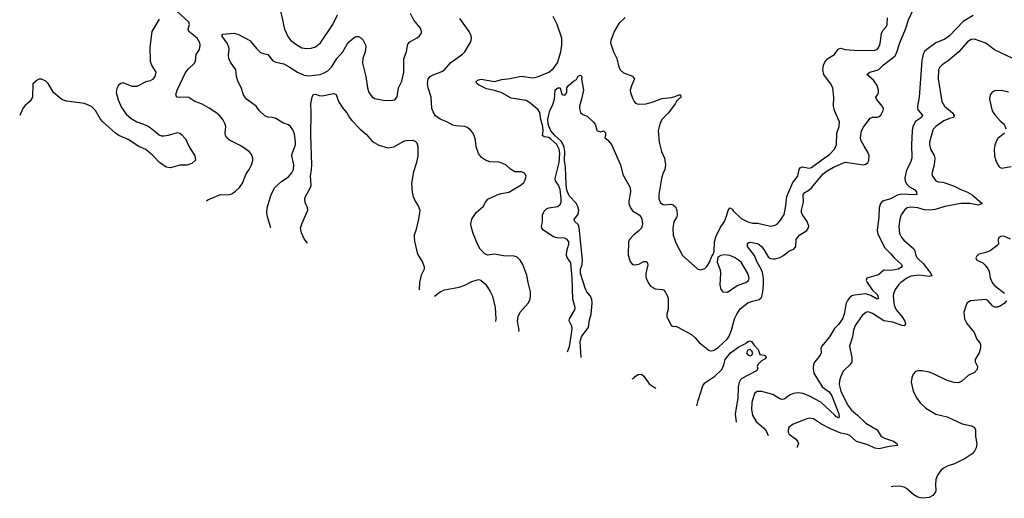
# Model space of a CAD drawing. Header units: inches. Extents: x 2134017 to 2292458, y 756222 to 916513.
# Tile 52 of 256: x 2134197 to 2142894, y 823724 to 827953. Entities that reach past the tile are written whole.
import ezdxf

# ---------------------------------------------------------------- set-up
doc = ezdxf.new("R2010")
doc.units = ezdxf.units.IN
doc.header["$MEASUREMENT"] = 0
doc.layers.add('C1832', color=7, linetype='Continuous')
doc.layers.add('C1842', color=7, linetype='Continuous')

msp = doc.modelspace()

# ---------------------------------------------------------------- linework, layer by layer
at = {"layer": 'C1832', "color": 5}
for points, elevation in [([(2135847.7, 826351.9), (2135858.4, 826361.6), (2135970, 826408.4), (2136034.6, 826405.4), (2136070, 826416), (2136102.8, 826437.2), (2136136.9, 826470), (2136164.2, 826510), (2136196.9, 826590), (2136224.7, 826630), (2136244.7, 826670), (2136256.2, 826710), (2136256.2, 826730), (2136243.3, 826763.3), (2136226, 826786), (2136150, 826838.7), (2136050, 826888.2), (2136026.3, 826910), (2136015.4, 826930), (2136011.1, 826950), (2136016.4, 827010), (2136011.2, 827030), (2135991.1, 827070), (2135959.7, 827110), (2135930, 827134.5), (2135870, 827172.2), (2135807.4, 827207.4), (2135743.7, 827230), (2135690, 827265.6), (2135669.7, 827269.7), (2135605.3, 827265.3), (2135588.2, 827268.2), (2135580.1, 827280.1), (2135577, 827290), (2135588.4, 827330), (2135658.3, 827481.7), (2135684.1, 827515.9), (2135741.7, 827570), (2135750.9, 827590), (2135755.4, 827644.6), (2135786, 827690), (2135792, 827728), (2135788.4, 827750), (2135764.4, 827790), (2135689.7, 827850), (2135684.4, 827870), (2135696.8, 827910), (2135690.9, 827930), (2135550, 828060.5)], 460), ([(2136487.5, 828087.5), (2136535.6, 827870), (2136564.7, 827804.7), (2136590.4, 827770), (2136644.4, 827730), (2136690, 827704.9), (2136730, 827697.4), (2136770, 827701.7), (2136810, 827713.4), (2136853.7, 827750), (2136962.7, 827910), (2137004.1, 827995.9)], 460), ([(2135430, 827958.8), (2135363.6, 827850), (2135345.6, 827710), (2135350, 827588), (2135364.4, 827544.4), (2135399.5, 827490), (2135390, 827451), (2135370, 827424.9), (2135350, 827413.4), (2135310, 827405.5), (2135230, 827364.4), (2135190, 827362.4), (2135110, 827395.5), (2135090, 827390.6), (2135070, 827374), (2135054.5, 827345.5), (2135049.7, 827310), (2135065.2, 827245.2), (2135097, 827177), (2135137.6, 827117.6), (2135181, 827081), (2135230, 827051.8), (2135290, 827031.6), (2135331.1, 827011.1), (2135363.7, 826990), (2135430, 826934.5), (2135450, 826927), (2135470, 826926.6), (2135510, 826932.3), (2135590, 826955.1), (2135610, 826949.3), (2135630, 826936), (2135661, 826901), (2135694, 826830), (2135743.7, 826750), (2135749, 826711), (2135717.5, 826682.5), (2135671.7, 826668.3), (2135610, 826666.7), (2135530, 826645.3), (2135490, 826650.4), (2135430.3, 826690.3), (2135373.6, 826753.6), (2135310, 826806.7), (2135250, 826833.7), (2135154.1, 826894.1), (2135071, 826930), (2135042, 826950), (2134930, 827050.4), (2134910, 827075.5), (2134865.3, 827150), (2134830, 827185.3), (2134770, 827211.3), (2134610, 827233.1), (2134570, 827247.2), (2134496.3, 827310), (2134447.7, 827390), (2134426.8, 827410), (2134390, 827427.3), (2134370, 827426.8), (2134350, 827418.8), (2134312.5, 827387.5), (2134309.6, 827270), (2134290, 827234.8), (2134244.2, 827195.8), (2134226.5, 827173.5), (2134196.6, 827106.5)], 480), ([(2136416.4, 826114.3), (2136384.7, 826210), (2136379.7, 826250), (2136383, 826290), (2136418.9, 826410), (2136450.7, 826469.3), (2136512.8, 826527.2), (2136570, 826565.3), (2136600.9, 826599.1), (2136616.1, 826630), (2136618, 826670), (2136601.5, 826750), (2136603.5, 826770), (2136631.6, 826848.4), (2136633.1, 826870), (2136623.6, 826943.6), (2136610, 826980.9), (2136590, 827009.5), (2136570, 827023), (2136521.4, 827041.4), (2136460.1, 827080.1), (2136430, 827089.5), (2136390, 827093.2), (2136363.2, 827103.2), (2136312.3, 827150), (2136286.6, 827190), (2136201.6, 827250), (2136190, 827262.9), (2136174, 827290), (2136152.9, 827352.9), (2136124.2, 827410), (2136111.8, 827450), (2136105.1, 827510), (2136058.5, 827578.5), (2136043.5, 827610), (2136040.4, 827639.6), (2136046, 827690), (2136043.5, 827710), (2136030, 827744.5), (2135982.7, 827810), (2135990, 827824.7), (2136090, 827834.6), (2136130, 827823.7), (2136230, 827768.7), (2136290, 827695.6), (2136323.9, 827663.9), (2136350, 827653.4), (2136390, 827646.7), (2136434, 827590), (2136458.5, 827578.5), (2136530, 827563.6), (2136577.9, 827537.9), (2136650, 827488.8), (2136710, 827463.2), (2136750, 827456.3), (2136850, 827470.2), (2136879.8, 827480.2), (2136918.3, 827501.7), (2136950, 827534), (2136998, 827610), (2137049.8, 827670), (2137090, 827736.4), (2137110, 827759.3), (2137150, 827795.5), (2137170, 827804.9), (2137190, 827803.8), (2137210, 827793.4), (2137230, 827772.4), (2137250, 827730.8), (2137253.7, 827713.7), (2137248.8, 827670), (2137229, 827610), (2137226.3, 827570), (2137254.9, 827450), (2137270.3, 827350), (2137282, 827310), (2137310, 827270.5), (2137330, 827258.4), (2137410, 827241.3), (2137470, 827238), (2137510, 827245.5), (2137530, 827271.3), (2137541.6, 827350), (2137571.3, 827410), (2137590.9, 827489.1), (2137591.4, 827608.6), (2137612.9, 827672.9), (2137624.1, 827735.9), (2137642, 827758), (2137708.3, 827791.7), (2137729.4, 827810), (2137746.6, 827833.4), (2137747, 827850), (2137738.6, 827878.6), (2137679.1, 827950), (2137648.4, 828008.4)], 440), ([(2138607.2, 825199), (2138608.2, 825210), (2138594.7, 825290), (2138598.7, 825330), (2138616.8, 825370), (2138689.7, 825450), (2138701.3, 825470), (2138710, 825502), (2138708.4, 825550), (2138687.2, 825630), (2138677, 825697), (2138641.6, 825790), (2138617, 825830), (2138590, 825856.2), (2138564.7, 825864.7), (2138470, 825867.8), (2138390, 825883), (2138330, 825873.6), (2138305.9, 825885.9), (2138264.5, 825924.5), (2138243.1, 825963.1), (2138203.5, 826063.5), (2138184.6, 826124.6), (2138182, 826150), (2138189.8, 826190.2), (2138204.4, 826215.6), (2138230, 826250.4), (2138290, 826304), (2138310, 826340.7), (2138332.7, 826367.3), (2138414.5, 826405.5), (2138450, 826417), (2138519, 826430), (2138627.2, 826492.8), (2138650, 826515.5), (2138662.9, 826537.1), (2138669.7, 826569.6), (2138665.3, 826585.3), (2138655.9, 826595.9), (2138630, 826608), (2138570, 826609.6), (2138532.9, 826632.9), (2138489.7, 826669.7), (2138450, 826689.6), (2138430, 826694.7), (2138350, 826698.7), (2138311.3, 826711.3), (2138276.3, 826736.3), (2138251, 826771), (2138228.3, 826830), (2138222, 826890), (2138211.2, 826930), (2138197.8, 826957.8), (2138179.5, 826979.5), (2138150, 827000.5), (2138128.5, 827008.4), (2138050, 827014), (2138022.6, 827022.6), (2137970, 827051.5), (2137910, 827075.1), (2137870, 827102.9), (2137850, 827138), (2137838.5, 827170), (2137830.8, 827270), (2137806.2, 827350), (2137800.4, 827390), (2137806, 827430), (2137822, 827450), (2137850, 827465.7), (2137925.3, 827494.7), (2137949.8, 827510.3), (2138005.4, 827574.6), (2138107.3, 827650), (2138127.8, 827670), (2138176.9, 827750), (2138185.6, 827770), (2138187.8, 827790), (2138186, 827810), (2138167.8, 827850), (2138084.5, 827964.5)], 420), ([(2139036.3, 825019.8), (2139053.9, 825066.1), (2139075, 825195), (2139076, 825230), (2139071.8, 825250), (2139051.3, 825291.3), (2139054.7, 825310), (2139101.7, 825390), (2139103.1, 825410), (2139083, 825483), (2139077.8, 825670), (2139064.6, 825804.6), (2139031.8, 825851.8), (2139026.2, 825870), (2139028.7, 825910), (2139046.6, 825970), (2139046.6, 825990), (2139032.4, 826012.4), (2139010, 826022.8), (2138944.9, 826024.9), (2138913.5, 826033.5), (2138826.3, 826090), (2138809.6, 826110), (2138807.3, 826130), (2138816.1, 826163.9), (2138814.3, 826230), (2138830, 826262.4), (2138850, 826280.9), (2138870, 826291.4), (2138950, 826304), (2138970, 826319.5), (2138979, 826341), (2138980.7, 826370), (2138970, 826453.7), (2138956.8, 826490), (2138929.4, 826530), (2138927.2, 826550), (2138961.1, 826690), (2138967.8, 826770), (2138963.6, 826810), (2138941.6, 826850), (2138890, 826898.2), (2138870, 826912.7), (2138830, 826918.9), (2138815.2, 826930), (2138819.8, 826970), (2138816.9, 827010), (2138799.2, 827070), (2138790, 827132), (2138776.3, 827156.3), (2138713.2, 827213.2), (2138670, 827238), (2138538.6, 827258.6), (2138449.7, 827310), (2138390, 827327.7), (2138321.3, 827341.3), (2138250, 827377.3), (2138236.2, 827390), (2138229.8, 827410), (2138250, 827422.3), (2138273.6, 827426.4), (2138390, 827408.4), (2138454.5, 827425.5), (2138530, 827433.8), (2138627.1, 827452.9), (2138730, 827439.8), (2138770, 827447.6), (2138870, 827488.3), (2138910, 827519.1), (2138948.1, 827571.9), (2138978, 827670), (2138986.3, 827730), (2138986, 827790), (2138943.1, 827910), (2138910, 827982.9)], 380), ([(2139546, 827974), (2139490, 827920.9), (2139449, 827850), (2139419.6, 827770), (2139416.9, 827750), (2139420.3, 827730), (2139441.1, 827670), (2139470.2, 827610.2), (2139485.8, 827545.8), (2139502, 827510), (2139530, 827482.6), (2139610, 827454), (2139628, 827430), (2139600.4, 827370), (2139590.4, 827330), (2139592.2, 827310), (2139610, 827258.8), (2139624.9, 827230), (2139636.9, 827216.9), (2139650, 827208.7), (2139670, 827205.7), (2139730, 827209.2), (2139793.1, 827226.9), (2139870, 827256.2), (2139953.9, 827266.1), (2139985.9, 827274.1), (2140000, 827280.3)], 380), ([(2139157.5, 824969.1), (2139157.5, 824970), (2139147.8, 825110), (2139158.5, 825150), (2139169.9, 825170), (2139219.5, 825230), (2139225.2, 825250), (2139226.6, 825290), (2139244.9, 825350), (2139254.7, 825450), (2139250, 825481.3), (2139238.5, 825510), (2139207.5, 825547.5), (2139193.7, 825573.7), (2139150.8, 825710), (2139151.1, 825748.9), (2139164.1, 825790), (2139168, 825830), (2139137.5, 826117.5), (2139130, 826143.1), (2139100.5, 826170), (2139094, 826190), (2139126, 826230), (2139134, 826250), (2139135.2, 826270), (2139124.5, 826310), (2139111, 826331), (2139050, 826396), (2139030, 826446.6), (2139023.2, 826496.8), (2139017.4, 826650), (2139009.4, 826709.4), (2139012.1, 826790), (2139005.2, 826825.2), (2138995.8, 826855.8), (2138981.2, 826881.2), (2138930, 826924.5), (2138888.7, 826970), (2138870, 827011.8), (2138865.8, 827034.2), (2138862, 827070), (2138879.3, 827150), (2138903.5, 827196.5), (2138920.5, 827250), (2138927.6, 827332.4), (2138950, 827350.7), (2138970, 827352), (2138982.5, 827302.5), (2138990, 827291.3), (2139012.7, 827287.3), (2139029, 827310), (2139028.7, 827350), (2139042, 827370), (2139090, 827411.3), (2139114.6, 827425.4), (2139130, 827454), (2139150, 827462), (2139162, 827450), (2139158, 827430), (2139176.3, 827330), (2139160.5, 827250), (2139140.7, 827190), (2139140.7, 827170), (2139150, 827132), (2139170, 827114.8), (2139210, 827101), (2139266.6, 827046.6), (2139279.1, 827030), (2139296, 826976), (2139302, 826970), (2139330, 826961), (2139354, 826970), (2139370, 826954), (2139371.1, 826931.1), (2139364.7, 826910), (2139390, 826890.8), (2139423.8, 826850), (2139504.4, 826670), (2139525.5, 826585.5), (2139590.3, 826470.3), (2139591.8, 826431.8), (2139578, 826350), (2139578.6, 826330), (2139592.7, 826290), (2139610, 826265.4), (2139670, 826227.6), (2139683.9, 826210), (2139692.1, 826190), (2139697.1, 826150), (2139688.8, 826110), (2139670.2, 826090), (2139618.1, 826050), (2139583.9, 826010), (2139576.1, 825990), (2139572.8, 825872.8), (2139590, 825817.1), (2139610, 825791.7), (2139630, 825786.7), (2139665.8, 825794.2), (2139710, 825815.8), (2139730, 825818), (2139740.7, 825810), (2139746, 825786), (2139727.7, 825710), (2139727.6, 825690), (2139730.4, 825670), (2139750, 825626), (2139770, 825598.8), (2139799.9, 825579.9), (2139810, 825575.5), (2139870.6, 825570.6), (2139890, 825562.8), (2139916.9, 825516.9), (2139923.7, 825490), (2139925.1, 825394.9), (2139913.4, 825350), (2139914, 825330), (2139951.3, 825251.3), (2139970, 825242), (2139990, 825244.7), (2140000, 825241.3)], 360), ([(2136739.3, 825979.4), (2136710, 826018.4), (2136685.4, 826070), (2136677.4, 826110), (2136688, 826150), (2136742.4, 826270), (2136738.7, 826290), (2136718.5, 826338.5), (2136716, 826370), (2136720.4, 826390), (2136765.3, 826470), (2136770.7, 826490), (2136764.5, 826570), (2136775.2, 826630), (2136777, 826670), (2136768.7, 826930), (2136772.2, 827132.2), (2136768.3, 827210), (2136779.7, 827270), (2136790, 827292), (2136810, 827294.3), (2136842.6, 827282.6), (2136870, 827281.2), (2136970, 827301.3), (2136992.9, 827292.9), (2137011.8, 827230), (2137050, 827172.7), (2137086.7, 827130), (2137108.7, 827090), (2137130, 827063.8), (2137205.4, 826985.4), (2137259.3, 826939.3), (2137305.3, 826885.3), (2137327.9, 826867.9), (2137370, 826845.3), (2137450, 826822), (2137501.2, 826830), (2137590, 826879.5), (2137610, 826886.4), (2137670, 826887.7), (2137690, 826878.8), (2137703.8, 826863.8), (2137713.7, 826833.7), (2137714.6, 826750), (2137700.9, 826690), (2137674.3, 826610), (2137656.9, 826510), (2137663.6, 826430), (2137671.7, 826391.7), (2137690, 826350.8), (2137717.3, 826310), (2137730.8, 826270), (2137719.1, 826190), (2137696.4, 826090), (2137682.6, 826050), (2137680.3, 826030), (2137684.9, 825995.1), (2137710, 825880.7), (2137755.5, 825810), (2137770.4, 825770), (2137770, 825748.7), (2137744.4, 825695.6), (2137727.2, 825630), (2137725.3, 825570), (2137725.7, 825567.3)], 420), ([(2140000, 827233.5), (2139986.9, 827210), (2139928.5, 827131.5), (2139868.9, 827070), (2139851.5, 827030), (2139838, 826970), (2139844.2, 826870), (2139866.9, 826790), (2139892.9, 826730), (2139902, 826670), (2139896.5, 826630), (2139878.3, 826590), (2139866.5, 826550), (2139843, 826410), (2139844, 826370), (2139856, 826336), (2139879.8, 826319.8), (2139890, 826316), (2139950, 826322.8), (2139970, 826317.3), (2139990, 826301), (2140000, 826277.2)], 380), ([(2140000, 826206.9), (2139976.5, 826170), (2139966.7, 826110), (2139968.9, 826050), (2139990, 825990.8), (2140000, 825970.8)], 380), ([(2137861.2, 825510.7), (2137910, 825548.7), (2137950, 825567), (2138079, 825590), (2138130, 825608.8), (2138190, 825639.5), (2138230, 825652.7), (2138250, 825656.4), (2138270, 825650.4), (2138314.4, 825614.4), (2138353.1, 825553.1), (2138372.4, 825510), (2138395.8, 825410), (2138401.7, 825310), (2138401, 825285.2)], 420), ([(2139608.4, 824780.7), (2139626, 824790), (2139636.4, 824803.6), (2139660.4, 824819.6), (2139690, 824822), (2139710, 824804.7), (2139757.1, 824737.1), (2139810, 824702), (2139816.3, 824693.9)], 340)]:
    msp.add_lwpolyline(points, dxfattribs=dict(at, elevation=elevation))
at = {"layer": 'C1842', "color": 5}
for points, elevation in [([(2140000, 825241.3), (2140010, 825238), (2140130.3, 825170.3), (2140163.4, 825143.4), (2140199.8, 825099.8), (2140286.8, 825030), (2140310, 825026), (2140330, 825033.7), (2140370, 825060.2), (2140446.8, 825130), (2140461.2, 825150), (2140484.1, 825210), (2140511.7, 825310), (2140530.5, 825350), (2140562.4, 825397.6), (2140630, 825450.2), (2140670, 825465.8), (2140730, 825479.7), (2140745.6, 825494.4), (2140752.2, 825507.8), (2140761.6, 825550), (2140766.8, 825610), (2140767, 825670), (2140759.5, 825719.5), (2140747, 825750), (2140711, 825810), (2140688.5, 825870), (2140624.5, 825950), (2140625.3, 825974.7), (2140636.8, 825983.2), (2140653.4, 825986.6), (2140710, 825976.5), (2140727.5, 825967.5), (2140750, 825949.1), (2140770, 825923.2), (2140810, 825853), (2140830, 825842.3), (2140850, 825839.1), (2140870, 825839.5), (2140910, 825851.3), (2140942.9, 825870), (2140990, 825908.6), (2141039.3, 825930), (2141053.6, 825950), (2141056.2, 826010), (2141067, 826030), (2141087.9, 826052.1), (2141149.6, 826090), (2141164.8, 826115.3), (2141167.1, 826130), (2141154, 826170), (2141110.9, 826230), (2141102.4, 826250), (2141101.4, 826270), (2141119.4, 826340.6), (2141116.9, 826410), (2141133.2, 826426.8), (2141159.1, 826440.9), (2141191.3, 826468.7), (2141293.2, 826590), (2141330, 826618.9), (2141386.2, 826650), (2141490, 826693.1), (2141650, 826671.7), (2141670, 826677), (2141690, 826690.6), (2141697.2, 826710), (2141700.7, 826750), (2141690, 826783.6), (2141655.6, 826835.6), (2141628.4, 826890), (2141624.1, 826910), (2141634, 826970), (2141650, 827002.3), (2141710, 827082), (2141730, 827093.1), (2141770, 827091.7), (2141790, 827097.4), (2141803.5, 827110), (2141825, 827150), (2141826.2, 827170), (2141815.7, 827190), (2141764, 827250), (2141758.7, 827270), (2141774.8, 827290), (2141783.7, 827310), (2141783.4, 827330), (2141771.3, 827371.3), (2141739.8, 827419.8), (2141679.5, 827470), (2141705.2, 827490), (2141770, 827505.8), (2141790, 827515.9), (2141827, 827553), (2141928.4, 827631.6), (2141942.6, 827657.4), (2141971, 827750), (2142022.1, 827870), (2142047.6, 827952.4), (2142110, 828084.9)], 360), ([(2140000, 825970.8), (2140050.4, 825870), (2140188.1, 825748.1), (2140210, 825742.8), (2140250, 825756.3), (2140270, 825774.8), (2140289.5, 825810), (2140310, 825864.7), (2140321.2, 825878.8), (2140332.5, 825907.5), (2140335.1, 825990), (2140344.9, 826035.1), (2140384.4, 826115.6), (2140423, 826170), (2140441.8, 826218.2), (2140454, 826266), (2140470, 826290.4), (2140490, 826278.4), (2140501.7, 826261.7), (2140570, 826196.3), (2140630, 826165.8), (2140670, 826155.5), (2140715.8, 826155.8), (2140830, 826128.9), (2140870, 826136.5), (2140890, 826150.3), (2140918.3, 826181.7), (2140948.4, 826231.6), (2140961.1, 826290), (2140973.4, 826390), (2141025.9, 826514.1), (2141070.9, 826570), (2141082, 826630), (2141090, 826645.3), (2141110, 826653.2), (2141170, 826641.5), (2141190, 826646.5), (2141294.8, 826725.2), (2141350, 826760.8), (2141393.7, 826810), (2141411, 826850), (2141414, 826950), (2141436.4, 827010), (2141439.7, 827050), (2141393, 827150), (2141386.9, 827190), (2141388.5, 827270), (2141379.7, 827350), (2141360.4, 827390), (2141301.6, 827470), (2141291.6, 827510), (2141297.1, 827550), (2141310, 827578), (2141334.7, 827610), (2141394.5, 827645.5), (2141427.6, 827692.4), (2141441.6, 827698.4), (2141450, 827700.6), (2141490, 827690.3), (2141610, 827679.6), (2141750, 827684.2), (2141772.7, 827690), (2141787.3, 827710), (2141797.7, 827742.3), (2141809.6, 827830), (2141822.8, 827857.2), (2141851.8, 827890), (2141860.7, 827910), (2141862, 827970)], 380), ([(2142618, 827990), (2142530, 827938.3), (2142410, 827809.8), (2142370, 827782.6), (2142289, 827750), (2142209.1, 827690.9), (2142190, 827670.8), (2142178.5, 827650), (2142166.9, 827593.1), (2142142, 827270), (2142127, 827190), (2142127.5, 827170), (2142134.8, 827154.8), (2142172.3, 827110), (2142162.3, 827090), (2142110, 827052.5), (2142087.8, 827010), (2142079.8, 826970), (2142075.3, 826850), (2142077.7, 826730), (2142065.4, 826690), (2142030, 826623.5), (2142015.6, 826555.6), (2142018.5, 826530), (2142030, 826504), (2142056.6, 826476.6), (2142103.8, 826450), (2142118, 826430), (2142120.7, 826410), (2142094.1, 826405.9), (2141990.5, 826410.5), (2141950, 826402.5), (2141890, 826369.3), (2141819.5, 826350), (2141800.7, 826330), (2141788.7, 826290), (2141787.1, 826210), (2141771.6, 826091.6), (2141777.8, 826057.8), (2141838.6, 825938.6), (2141888.9, 825888.9), (2141921.1, 825850), (2141986.5, 825790), (2141991.6, 825770), (2141956.4, 825750), (2141930, 825742.3), (2141890, 825736.8), (2141830, 825741.3), (2141782, 825698), (2141679, 825670), (2141674.7, 825650), (2141684.3, 825630), (2141726.5, 825566.5), (2141770, 825524.4), (2141778.5, 825510), (2141782, 825490), (2141770, 825484), (2141716.6, 825516.7), (2141670, 825532.5), (2141570, 825520.2), (2141548, 825512), (2141530, 825498), (2141510, 825472.8), (2141498.9, 825450), (2141480.4, 825350), (2141466.5, 825310), (2141430, 825259.8), (2141395, 825225), (2141350, 825151.6), (2141282, 825070), (2141273.4, 825050), (2141276.4, 825010), (2141268.4, 824990), (2141219.5, 824930), (2141210.2, 824909.8), (2141205.8, 824870), (2141212.3, 824830), (2141284.3, 824710), (2141345.9, 824665.9), (2141370, 824631.3), (2141434, 824470), (2141434.5, 824445.5), (2141430, 824433.2), (2141421.2, 824441.2), (2141410, 824443.5), (2141398.6, 824458.6), (2141274, 824574), (2141167.3, 824630), (2141117, 824650), (2141070, 824656.5), (2141030.8, 824650), (2141002.2, 824637.8), (2140950, 824601.3), (2140930, 824598), (2140910, 824602), (2140850, 824640.4), (2140828.9, 824648.9), (2140750, 824668.6), (2140710, 824668.2), (2140687.9, 824650), (2140664.3, 824570), (2140661.5, 824510), (2140670, 824458.8), (2140702.7, 824402.7), (2140770, 824345), (2140790, 824320.9), (2140809.7, 824278.9)], 360), ([(2142970.6, 827610.6), (2142807.5, 827687.5), (2142730, 827744.8), (2142630, 827782), (2142603.1, 827776.9), (2142570, 827757.4), (2142492.2, 827667.8), (2142397.1, 827590), (2142345.9, 827554.1), (2142322.4, 827530), (2142313.8, 827506.2), (2142311.2, 827431.2), (2142343.1, 827230), (2142364.7, 827190), (2142435.9, 827130), (2142452.5, 827107.5), (2142446, 827090), (2142410, 827081.4), (2142360.3, 827059.7), (2142290.1, 827009.9), (2142270.2, 826990), (2142263.8, 826976.2), (2142233.2, 826870), (2142232.3, 826850), (2142243.6, 826810), (2142273.6, 826753.6), (2142280.2, 826730), (2142275, 826670), (2142254.9, 826590), (2142258.9, 826570), (2142290.2, 826530.2), (2142310, 826522), (2142350, 826518), (2142445.2, 826485.2), (2142510, 826451.9), (2142570, 826430.8), (2142610, 826405.6), (2142699.1, 826330), (2142665.7, 826314.3), (2142590, 826329.9), (2142509.5, 826330.5), (2142370, 826302.2), (2142283.7, 826276.3), (2142230, 826269.9), (2142190, 826273.3), (2142130, 826289.8), (2142070, 826298), (2142037.3, 826290), (2142012.4, 826270), (2141984, 826230), (2141970.2, 826189.8), (2141961.8, 826130), (2141970, 826065.5), (2141986.9, 826030), (2142005.8, 826005.8), (2142094, 825930), (2142104.9, 825910), (2142113.1, 825870), (2142126, 825850), (2142178.1, 825798.1), (2142246.7, 825710), (2142254, 825690), (2142230, 825685.2), (2142143.1, 825696.9), (2142070, 825688.1), (2142033.2, 825670), (2141981.6, 825630), (2141959.3, 825610), (2141931.1, 825570), (2141914.2, 825530), (2141911.2, 825510), (2141922.5, 825430), (2141940.2, 825390), (2141990.1, 825330.1), (2142014.3, 825290), (2142020.9, 825270), (2142016.5, 825250), (2142010, 825247.2), (2141990, 825251.2), (2141910, 825281.3), (2141830, 825293.8), (2141730, 825356.5), (2141710, 825367), (2141690, 825370.8), (2141670, 825367.1), (2141638.9, 825341.1), (2141578.2, 825250), (2141562.7, 825210), (2141552.7, 825150), (2141527.3, 825070), (2141546.4, 824970), (2141547.6, 824930), (2141533.5, 824906.5), (2141471.9, 824848.1), (2141446.2, 824793.8), (2141438.3, 824761.7), (2141436.6, 824730), (2141451.3, 824670), (2141510.1, 824550), (2141544.2, 824504.2), (2141599, 824459), (2141670, 824389.4), (2141772, 824330), (2141806.4, 824270), (2141834.6, 824254.6), (2141916.9, 824230), (2141945.5, 824210), (2141950.6, 824190), (2141876.6, 824183.4), (2141790, 824161.9), (2141750, 824167.2), (2141690, 824197), (2141590, 824227.5), (2141530, 824279.3), (2141510, 824288.8), (2141450, 824299.3), (2141359.3, 824339.3), (2141280.2, 824380.2), (2141210, 824426.3), (2141170, 824433), (2141158, 824430), (2141030, 824379.7), (2140990.4, 824350), (2140984.4, 824330), (2140984.9, 824310), (2140994.4, 824290), (2141050.8, 824250.8), (2141068.2, 824230), (2141075.2, 824210), (2141064.1, 824175.9), (2141062.5, 824173.3)], 380), ([(2140000, 827280.3), (2140022, 827290), (2140032.7, 827290), (2140037, 827270), (2140002.3, 827237.7), (2140000, 827233.5)], 380), ([(2142930, 827312.9), (2142870, 827328.6), (2142810, 827323.5), (2142787, 827313), (2142777.5, 827302.5), (2142770, 827289), (2142764.4, 827250), (2142788.5, 827148.5), (2142811.3, 827111.3), (2142858.2, 827058.2), (2142894, 827030), (2142906.9, 826990)], 420), ([(2142896.9, 826950), (2142837, 826903), (2142821.6, 826878.4), (2142810, 826845.2), (2142805.6, 826810), (2142809.1, 826749.1), (2142818.9, 826710), (2142835.3, 826675.3), (2142850, 826653), (2142870, 826642), (2142955.8, 826655.8)], 420), ([(2140000, 826277.2), (2140003, 826270), (2140004.9, 826230), (2140002, 826210), (2140000, 826206.9)], 380), ([(2142950, 826013), (2142890, 826040.7), (2142862.4, 826037.6), (2142846, 826030), (2142840.7, 826010), (2142842.8, 825970), (2142830, 825957.2), (2142770, 825912.3), (2142730, 825896), (2142670, 825881.2), (2142650, 825862), (2142642.8, 825850), (2142651, 825830), (2142704.4, 825804.4), (2142725.3, 825785.3), (2142750, 825750.7), (2142759.5, 825730), (2142770, 825671), (2142790, 825624.2), (2142810, 825601.7), (2142896.5, 825536.5)], 420), ([(2142913.2, 825470), (2142893.8, 825446.2), (2142858.1, 825421.9), (2142830, 825413.2), (2142810, 825414), (2142790, 825425.7), (2142750, 825473.3), (2142730, 825482), (2142596, 825470), (2142564, 825450), (2142538.3, 825370), (2142543.8, 825310), (2142562.4, 825270), (2142627.2, 825190), (2142651.7, 825131.7), (2142677.5, 825097.5), (2142682.8, 825082.8), (2142683.2, 825050), (2142671.5, 825008.5), (2142635.5, 824950), (2142638.4, 824930), (2142659, 824890), (2142656.1, 824863.9), (2142630, 824835.1), (2142575.5, 824810), (2142520.2, 824759.8), (2142490, 824745.1), (2142450, 824748.8), (2142390, 824764.8), (2142270, 824823.1), (2142230, 824838), (2142168.4, 824851.6), (2142130, 824851.8), (2142110, 824843.7), (2142090, 824821.2), (2142076.4, 824790), (2142072.2, 824750), (2142088.8, 824670), (2142120.3, 824610), (2142150, 824567.7), (2142200.8, 824520.8), (2142289.3, 824469.3), (2142390, 824445.5), (2142522, 824382), (2142606, 824366), (2142631.1, 824351.1), (2142639.6, 824330), (2142639.2, 824270), (2142652.5, 824210), (2142645.8, 824170), (2142630, 824140.4), (2142610, 824117.7), (2142550, 824075.1), (2142453.4, 824030), (2142390, 824009.7), (2142356.4, 823990), (2142333.7, 823970), (2142304.6, 823930), (2142288.9, 823890), (2142285.3, 823850), (2142288.8, 823790), (2142284.8, 823775.2), (2142261.6, 823750), (2142230, 823732.4), (2142170, 823724.4), (2142130, 823735.1), (2142094.7, 823754.7), (2142030, 823811.5), (2142010, 823823.6), (2141970, 823831.3), (2141910, 823829.6), (2141896.4, 823824.8)], 420), ([(2140179, 824542.4), (2140189.8, 824590), (2140230, 824718), (2140250, 824746), (2140336.8, 824803.2), (2140398.2, 824861.8), (2140417.2, 824902.8), (2140430, 824950.5), (2140475.1, 825010), (2140550, 825062.4), (2140606.8, 825093.2), (2140630, 825110.8), (2140650, 825114.8), (2140662, 825110), (2140681.1, 825081.1), (2140719.5, 825039.5), (2140734.8, 824994.8), (2140774, 824990), (2140784.7, 824984.7), (2140790.8, 824970), (2140782, 824958), (2140750, 824939), (2140718.8, 824910), (2140711.3, 824890), (2140718, 824870), (2140706, 824850), (2140577.1, 824782.9), (2140564.9, 824770), (2140553.5, 824746.5), (2140543, 824710), (2140541.1, 824610), (2140517.6, 824470), (2140525.2, 824397.7)], 340)]:
    msp.add_lwpolyline(points, dxfattribs=dict(at, elevation=elevation))
for points, elevation in [([(2140422.9, 825877.1), (2140391.3, 825870), (2140364.9, 825855.1), (2140357.1, 825810), (2140384.2, 825744.2), (2140387.2, 825710), (2140380.9, 825610), (2140388.9, 825568.9), (2140408.9, 825548.9), (2140450, 825547.2), (2140535.6, 825604.5), (2140610, 825632.2), (2140633.3, 825650), (2140639.7, 825670), (2140628.5, 825710), (2140569.7, 825810), (2140547.6, 825830), (2140510, 825853.3), (2140470, 825870.9)], 380), ([(2140650, 825038), (2140628.1, 825031.9), (2140616.3, 825010), (2140630, 824990.8), (2140650, 824982.4), (2140662.7, 824990), (2140672.3, 825010), (2140665.1, 825025.1)], 340)]:
    msp.add_lwpolyline(points, close=True, dxfattribs=dict(at, elevation=elevation))

doc.saveas('drawing.dxf')
